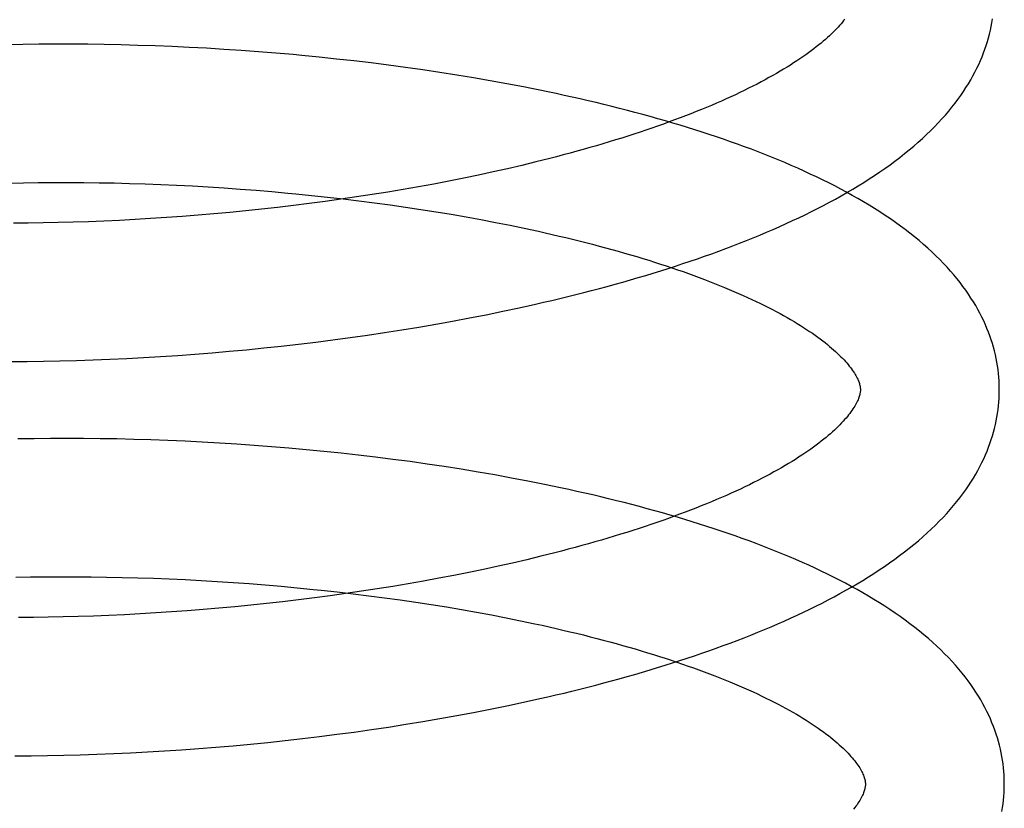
# Model space of a CAD drawing. Header units: inches. Extents: x 0 to 212, y 0 to 138.
# Tile 28 of 100: x 31.572 to 31.714, y 53.539 to 53.653. Entities that reach past the tile are written whole.
import ezdxf

# ---------------------------------------------------------------- set-up
doc = ezdxf.new("R2010")
doc.units = ezdxf.units.IN
doc.header["$LTSCALE"] = 11.6875
doc.header["$MEASUREMENT"] = 0
doc.linetypes.add('HIDDEN', pattern=[0.2, 0.1, -0.1])
doc.layers.add('DEFAULT_2', color=8, linetype='HIDDEN')

msp = doc.modelspace()

# ---------------------------------------------------------------- linework, layer by layer
at = {"layer": 'DEFAULT_2', "color": 8, "linetype": 'HIDDEN'}
for p, q in [((31.57265, 53.64935), (31.57034, 53.6493)), ((31.57497, 53.64938), (31.57265, 53.64935)), ((31.57731, 53.64939), (31.57497, 53.64938)), ((31.57967, 53.64939), (31.57731, 53.64939)), ((31.58205, 53.64937), (31.57967, 53.64939)), ((31.58438, 53.64934), (31.58205, 53.64937)), ((31.58681, 53.64929), (31.58438, 53.64934)), ((31.58925, 53.64922), (31.58681, 53.64929)), ((31.5917, 53.64914), (31.58925, 53.64922)), ((31.59417, 53.64904), (31.5917, 53.64914)), ((31.59664, 53.64893), (31.59417, 53.64904)), ((31.59912, 53.64879), (31.59664, 53.64893)), ((31.60161, 53.64864), (31.59912, 53.64879)), ((31.6041, 53.64848), (31.60161, 53.64864)), ((31.6066, 53.64829), (31.6041, 53.64848)), ((31.6091, 53.64809), (31.6066, 53.64829)), ((31.61535, 53.64752), (31.61285, 53.64776)), ((31.61784, 53.64725), (31.61535, 53.64752)), ((31.62034, 53.64698), (31.61784, 53.64725)), ((31.62282, 53.64668), (31.62034, 53.64698)), ((31.6253, 53.64637), (31.62282, 53.64668)), ((31.62777, 53.64604), (31.6253, 53.64637)), ((31.63024, 53.64569), (31.62777, 53.64604)), ((31.63269, 53.64532), (31.63024, 53.64569)), ((31.63513, 53.64494), (31.63269, 53.64532)), ((31.63755, 53.64454), (31.63513, 53.64494)), ((31.63996, 53.64412), (31.63755, 53.64454)), ((31.64236, 53.64368), (31.63996, 53.64412)), ((31.6445, 53.63193), (31.64245, 53.63145)), ((31.64652, 53.63242), (31.6445, 53.63193)), ((31.63827, 53.63053), (31.63614, 53.63009)), ((31.64037, 53.63098), (31.63827, 53.63053)), ((31.64245, 53.63145), (31.64037, 53.63098)), ((31.57064, 53.62939), (31.57275, 53.62944)), ((31.57275, 53.62944), (31.57489, 53.62947)), ((31.57489, 53.62947), (31.57705, 53.62948)), ((31.57705, 53.62948), (31.57923, 53.62948)), ((31.57923, 53.62948), (31.58143, 53.62947)), ((31.58143, 53.62947), (31.58365, 53.62944)), ((31.58365, 53.62944), (31.58581, 53.6294)), ((31.58581, 53.6294), (31.58804, 53.62934)), ((31.58804, 53.62934), (31.59029, 53.62927)), ((31.59029, 53.62927), (31.59255, 53.62918)), ((31.59255, 53.62918), (31.59481, 53.62908)), ((31.59481, 53.62908), (31.59709, 53.62897)), ((31.63182, 53.62925), (31.62963, 53.62885)), ((31.63399, 53.62966), (31.63182, 53.62925)), ((31.63614, 53.63009), (31.63399, 53.62966)), ((31.59709, 53.62897), (31.59937, 53.62884)), ((31.59937, 53.62884), (31.60166, 53.62869)), ((31.60166, 53.62869), (31.60395, 53.62853)), ((31.60395, 53.62853), (31.60624, 53.62835)), ((31.60624, 53.62835), (31.60853, 53.62816)), ((31.61196, 53.62784), (31.61425, 53.62761)), ((31.62297, 53.62773), (31.62072, 53.62738)), ((31.6252, 53.62809), (31.62297, 53.62773)), ((31.62742, 53.62846), (31.6252, 53.62809)), ((31.62963, 53.62885), (31.62742, 53.62846)), ((31.61391, 53.62644), (31.61163, 53.62615)), ((31.61619, 53.62674), (31.61391, 53.62644)), ((31.61425, 53.62761), (31.61652, 53.62737)), ((31.61846, 53.62705), (31.61619, 53.62674)), ((31.61652, 53.62737), (31.61879, 53.62711)), ((31.62072, 53.62738), (31.61846, 53.62705)), ((31.61879, 53.62711), (31.62105, 53.62684)), ((31.62105, 53.62684), (31.6233, 53.62655)), ((31.6233, 53.62655), (31.62554, 53.62624)), ((31.62554, 53.62624), (31.62777, 53.62593)), ((31.60018, 53.62495), (31.59789, 53.62475)), ((31.60247, 53.62516), (31.60018, 53.62495)), ((31.60476, 53.62538), (31.60247, 53.62516)), ((31.60705, 53.62562), (31.60476, 53.62538)), ((31.60934, 53.62588), (31.60705, 53.62562)), ((31.61163, 53.62615), (31.60934, 53.62588)), ((31.62777, 53.62593), (31.62997, 53.62559)), ((31.62997, 53.62559), (31.63216, 53.62525)), ((31.63216, 53.62525), (31.63434, 53.62489)), ((31.63434, 53.62489), (31.63649, 53.62451)), ((31.57346, 53.62361), (31.57135, 53.6236)), ((31.5756, 53.62364), (31.57346, 53.62361)), ((31.57776, 53.62369), (31.5756, 53.62364)), ((31.57994, 53.62374), (31.57776, 53.62369)), ((31.58213, 53.62382), (31.57994, 53.62374)), ((31.58435, 53.62391), (31.58213, 53.62382)), ((31.58658, 53.62401), (31.58435, 53.62391)), ((31.58882, 53.62413), (31.58658, 53.62401)), ((31.59107, 53.62426), (31.58882, 53.62413)), ((31.59334, 53.62441), (31.59107, 53.62426)), ((31.59561, 53.62458), (31.59334, 53.62441)), ((31.59789, 53.62475), (31.59561, 53.62458)), ((31.63649, 53.62451), (31.63862, 53.62412)), ((31.63862, 53.62412), (31.64072, 53.62372)), ((31.64072, 53.62372), (31.64281, 53.62331)), ((31.64281, 53.62331), (31.64486, 53.62288)), ((31.63937, 53.61043), (31.64176, 53.61092)), ((31.64176, 53.61092), (31.64413, 53.61142)), ((31.64413, 53.61142), (31.64648, 53.61195)), ((31.63212, 53.60906), (31.63455, 53.6095)), ((31.63455, 53.6095), (31.63697, 53.60996)), ((31.63697, 53.60996), (31.63937, 53.61043)), ((31.62229, 53.60749), (31.62476, 53.60786)), ((31.62476, 53.60786), (31.62722, 53.60824)), ((31.62722, 53.60824), (31.62967, 53.60864)), ((31.62967, 53.60864), (31.63212, 53.60906)), ((31.61235, 53.60619), (31.61484, 53.60649)), ((31.61484, 53.60649), (31.61732, 53.6068)), ((31.61732, 53.6068), (31.61981, 53.60714)), ((31.61981, 53.60714), (31.62229, 53.60749)), ((31.59991, 53.60494), (31.60239, 53.60516)), ((31.60239, 53.60516), (31.60488, 53.60539)), ((31.60488, 53.60539), (31.60737, 53.60564)), ((31.60737, 53.60564), (31.60986, 53.6059)), ((31.60986, 53.6059), (31.61235, 53.60619)), ((31.57099, 53.60369), (31.57331, 53.6037)), ((31.57331, 53.6037), (31.57566, 53.60373)), ((31.57566, 53.60373), (31.57802, 53.60378)), ((31.57802, 53.60378), (31.5804, 53.60384)), ((31.5804, 53.60384), (31.58279, 53.60392)), ((31.58279, 53.60392), (31.5852, 53.60402)), ((31.5852, 53.60402), (31.58763, 53.60413)), ((31.58763, 53.60413), (31.59006, 53.60426)), ((31.59006, 53.60426), (31.59251, 53.6044)), ((31.59251, 53.6044), (31.59497, 53.60457)), ((31.59497, 53.60457), (31.59744, 53.60475)), ((31.59744, 53.60475), (31.59991, 53.60494)), ((31.57428, 53.59257), (31.57195, 53.59253)), ((31.57663, 53.59259), (31.57428, 53.59257)), ((31.579, 53.5926), (31.57663, 53.59259)), ((31.58139, 53.59259), (31.579, 53.5926)), ((31.5838, 53.59257), (31.58139, 53.59259)), ((31.58622, 53.59253), (31.5838, 53.59257)), ((31.58866, 53.59247), (31.58622, 53.59253)), ((31.5911, 53.5924), (31.58866, 53.59247)), ((31.59356, 53.59231), (31.5911, 53.5924)), ((31.59603, 53.5922), (31.59356, 53.59231)), ((31.59851, 53.59208), (31.59603, 53.5922)), ((31.601, 53.59194), (31.59851, 53.59208)), ((31.60349, 53.59178), (31.601, 53.59194)), ((31.60598, 53.5916), (31.60349, 53.59178)), ((31.60848, 53.59141), (31.60598, 53.5916)), ((31.61098, 53.5912), (31.60848, 53.59141)), ((31.61348, 53.59098), (31.61098, 53.5912)), ((31.61598, 53.59073), (31.61348, 53.59098)), ((31.61848, 53.59047), (31.61598, 53.59073)), ((31.62097, 53.59019), (31.61848, 53.59047)), ((31.62346, 53.5899), (31.62097, 53.59019)), ((31.62594, 53.58959), (31.62346, 53.5899)), ((31.62842, 53.58926), (31.62594, 53.58959)), ((31.63088, 53.58891), (31.62842, 53.58926)), ((31.63333, 53.58854), (31.63088, 53.58891)), ((31.63577, 53.58816), (31.63333, 53.58854)), ((31.6382, 53.58776), (31.63577, 53.58816)), ((31.64061, 53.58734), (31.6382, 53.58776)), ((31.64301, 53.5869), (31.64061, 53.58734)), ((31.64725, 53.57563), (31.64523, 53.57514)), ((31.6411, 53.57419), (31.63899, 53.57374)), ((31.64317, 53.57466), (31.6411, 53.57419)), ((31.64523, 53.57514), (31.64317, 53.57466)), ((31.57165, 53.57261), (31.57377, 53.57265)), ((31.57377, 53.57265), (31.57592, 53.57268)), ((31.57592, 53.57268), (31.57809, 53.57269)), ((31.57809, 53.57269), (31.58028, 53.57269)), ((31.58028, 53.57269), (31.58249, 53.57267)), ((31.58249, 53.57267), (31.58471, 53.57264)), ((31.58471, 53.57264), (31.58695, 53.5726)), ((31.58695, 53.5726), (31.58921, 53.57254)), ((31.58921, 53.57254), (31.59148, 53.57246)), ((31.59148, 53.57246), (31.59376, 53.57237)), ((31.63255, 53.57246), (31.63036, 53.57206)), ((31.63472, 53.57287), (31.63255, 53.57246)), ((31.63687, 53.5733), (31.63472, 53.57287)), ((31.63899, 53.57374), (31.63687, 53.5733)), ((31.59376, 53.57237), (31.59604, 53.57227)), ((31.59604, 53.57227), (31.59834, 53.57215)), ((31.59834, 53.57215), (31.60064, 53.57201)), ((31.60064, 53.57201), (31.60295, 53.57186)), ((31.60295, 53.57186), (31.60526, 53.57169)), ((31.60526, 53.57169), (31.60756, 53.57151)), ((31.60756, 53.57151), (31.60987, 53.57131)), ((31.60987, 53.57131), (31.61218, 53.5711)), ((31.62593, 53.5713), (31.62369, 53.57094)), ((31.62815, 53.57167), (31.62593, 53.5713)), ((31.63036, 53.57206), (31.62815, 53.57167)), ((31.61464, 53.56965), (31.61235, 53.56936)), ((31.61691, 53.56995), (31.61464, 53.56965)), ((31.61563, 53.57075), (31.61793, 53.5705)), ((31.61918, 53.57026), (31.61691, 53.56995)), ((31.61793, 53.5705), (31.62021, 53.57024)), ((31.62144, 53.57059), (31.61918, 53.57026)), ((31.62021, 53.57024), (31.62249, 53.56996)), ((31.62369, 53.57094), (31.62144, 53.57059)), ((31.62249, 53.56996), (31.62475, 53.56966)), ((31.62475, 53.56966), (31.627, 53.56935)), ((31.6009, 53.56816), (31.59862, 53.56796)), ((31.60319, 53.56837), (31.6009, 53.56816)), ((31.60548, 53.56859), (31.60319, 53.56837)), ((31.60777, 53.56883), (31.60548, 53.56859)), ((31.61006, 53.56909), (31.60777, 53.56883)), ((31.61235, 53.56936), (31.61006, 53.56909)), ((31.627, 53.56935), (31.62924, 53.56902)), ((31.62924, 53.56902), (31.63146, 53.56868)), ((31.63146, 53.56868), (31.63366, 53.56833)), ((31.63366, 53.56833), (31.63584, 53.56796)), ((31.57419, 53.56682), (31.57207, 53.56681)), ((31.57632, 53.56685), (31.57419, 53.56682)), ((31.57848, 53.5669), (31.57632, 53.56685)), ((31.58066, 53.56695), (31.57848, 53.5669)), ((31.58286, 53.56703), (31.58066, 53.56695)), ((31.58507, 53.56712), (31.58286, 53.56703)), ((31.5873, 53.56722), (31.58507, 53.56712)), ((31.58955, 53.56734), (31.5873, 53.56722)), ((31.5918, 53.56747), (31.58955, 53.56734)), ((31.59406, 53.56762), (31.5918, 53.56747)), ((31.59634, 53.56778), (31.59406, 53.56762)), ((31.59862, 53.56796), (31.59634, 53.56778)), ((31.63584, 53.56796), (31.638, 53.56758)), ((31.638, 53.56758), (31.64014, 53.56718)), ((31.64014, 53.56718), (31.64225, 53.56677)), ((31.64225, 53.56677), (31.64434, 53.56635)), ((31.63996, 53.55361), (31.64235, 53.5541)), ((31.64235, 53.5541), (31.64473, 53.55461)), ((31.64473, 53.55461), (31.64708, 53.55513)), ((31.6327, 53.55225), (31.63513, 53.55269)), ((31.63513, 53.55269), (31.63755, 53.55314)), ((31.63755, 53.55314), (31.63996, 53.55361)), ((31.62533, 53.55104), (31.6278, 53.55143)), ((31.6278, 53.55143), (31.63025, 53.55183)), ((31.63025, 53.55183), (31.6327, 53.55225)), ((31.6154, 53.54967), (31.61789, 53.54999)), ((31.61789, 53.54999), (31.62038, 53.55032)), ((31.62038, 53.55032), (31.62286, 53.55067)), ((31.62286, 53.55067), (31.62533, 53.55104)), ((31.60047, 53.54814), (31.60295, 53.54835)), ((31.60295, 53.54835), (31.60544, 53.54858)), ((31.60544, 53.54858), (31.60793, 53.54883)), ((31.60793, 53.54883), (31.61042, 53.54909)), ((31.61042, 53.54909), (31.61291, 53.54938)), ((31.61291, 53.54938), (31.6154, 53.54967)), ((31.57154, 53.5469), (31.57386, 53.54691)), ((31.57386, 53.54691), (31.5762, 53.54694)), ((31.5762, 53.54694), (31.57856, 53.54698)), ((31.57856, 53.54698), (31.58094, 53.54704)), ((31.58094, 53.54704), (31.58334, 53.54712)), ((31.58334, 53.54712), (31.58575, 53.54722)), ((31.58575, 53.54722), (31.58817, 53.54733)), ((31.58817, 53.54733), (31.59061, 53.54746)), ((31.59061, 53.54746), (31.59306, 53.5476)), ((31.59306, 53.5476), (31.59552, 53.54776)), ((31.59552, 53.54776), (31.59799, 53.54794)), ((31.59799, 53.54794), (31.60047, 53.54814))]:
    msp.add_line(p, q, dxfattribs=at)
for points in [[(31.64648, 53.61195), (31.64765, 53.61221), (31.64882, 53.61249), (31.64997, 53.61276), (31.65113, 53.61304), (31.65228, 53.61333), (31.65342, 53.61362), (31.65456, 53.61391), (31.65569, 53.61421), (31.65681, 53.61451), (31.65793, 53.61482), (31.65904, 53.61513), (31.66015, 53.61545), (31.66125, 53.61577), (31.66234, 53.61609), (31.66342, 53.61642), (31.6645, 53.61676), (31.66557, 53.61709), (31.66664, 53.61743), (31.66769, 53.61778), (31.66874, 53.61813), (31.66978, 53.61849), (31.67081, 53.61885), (31.67184, 53.61921), (31.67286, 53.61958), (31.67387, 53.61996), (31.67487, 53.62034), (31.67586, 53.62072), (31.67684, 53.62111), (31.67782, 53.6215), (31.67879, 53.6219), (31.67974, 53.6223), (31.68069, 53.62271), (31.68163, 53.62312), (31.68256, 53.62354), (31.68348, 53.62397), (31.6844, 53.62439), (31.6853, 53.62483), (31.68619, 53.62527), (31.68707, 53.62571), (31.68794, 53.62616), (31.6888, 53.62662), (31.68965, 53.62708), (31.69049, 53.62755), (31.69132, 53.62802), (31.69214, 53.6285), (31.69294, 53.62899), (31.69374, 53.62948), (31.69452, 53.62998), (31.69529, 53.63048), (31.69604, 53.63099), (31.69679, 53.6315), (31.69752, 53.63203), (31.69823, 53.63255), (31.69893, 53.63309), (31.69962, 53.63362), (31.70028, 53.63417), (31.70093, 53.63471), (31.70157, 53.63526), (31.70218, 53.63581), (31.70278, 53.63637), (31.70336, 53.63693), (31.70392, 53.63749), (31.70446, 53.63805), (31.70498, 53.63862), (31.70548, 53.63918), (31.70596, 53.63975), (31.70642, 53.64031), (31.70687, 53.64088), (31.70729, 53.64144), (31.7077, 53.64201), (31.70808, 53.64257), (31.70845, 53.64313), (31.7088, 53.6437), (31.70913, 53.64426), (31.70944, 53.64481), (31.70974, 53.64537), (31.71002, 53.64593), (31.71028, 53.64648), (31.71053, 53.64703), (31.71076, 53.64758), (31.71098, 53.64813), (31.71118, 53.64868), (31.71136, 53.64922), (31.71154, 53.64977), (31.71169, 53.65031), (31.71184, 53.65085), (31.71196, 53.6514), (31.71208, 53.65194), (31.71218, 53.65248), (31.71227, 53.65302)], [(31.69101, 53.65301), (31.69084, 53.65279), (31.69066, 53.65256), (31.69047, 53.65233), (31.69026, 53.6521), (31.69005, 53.65186), (31.68982, 53.65162), (31.68958, 53.65137), (31.68933, 53.65112), (31.68907, 53.65087), (31.6888, 53.65061), (31.68851, 53.65035), (31.68822, 53.65008), (31.68791, 53.64982), (31.68758, 53.64954), (31.68725, 53.64927), (31.6869, 53.64899), (31.68654, 53.64871), (31.68616, 53.64843), (31.68577, 53.64814), (31.68537, 53.64785), (31.68496, 53.64756), (31.68453, 53.64727), (31.68409, 53.64697), (31.68364, 53.64668), (31.68317, 53.64638), (31.68269, 53.64608), (31.6822, 53.64578), (31.68169, 53.64548), (31.68117, 53.64518), (31.68064, 53.64487), (31.68009, 53.64457), (31.67953, 53.64426), (31.67896, 53.64396), (31.67837, 53.64365), (31.67777, 53.64334), (31.67716, 53.64303), (31.67654, 53.64273), (31.6759, 53.64242), (31.67525, 53.64211), (31.67459, 53.6418), (31.67392, 53.6415), (31.67323, 53.64119), (31.67253, 53.64089), (31.67182, 53.64058), (31.6711, 53.64028), (31.67036, 53.63997), (31.66961, 53.63967), (31.66886, 53.63937), (31.66808, 53.63907), (31.6673, 53.63877), (31.66651, 53.63847), (31.6657, 53.63818), (31.66489, 53.63788), (31.66406, 53.63759), (31.66323, 53.6373), (31.66238, 53.63701), (31.66152, 53.63672), (31.66065, 53.63643), (31.65977, 53.63615), (31.65889, 53.63587), (31.65799, 53.63559), (31.65708, 53.63531), (31.65617, 53.63503), (31.65524, 53.63476), (31.65431, 53.63449), (31.65336, 53.63422), (31.65241, 53.63396), (31.65145, 53.63369), (31.65048, 53.63343), (31.6495, 53.63318), (31.64852, 53.63292), (31.64752, 53.63267), (31.64652, 53.63242)], [(31.61285, 53.64776), (31.6116, 53.64788), (31.6091, 53.64809)], [(31.71325, 53.5999), (31.71324, 53.60036), (31.71321, 53.6009), (31.71317, 53.60143), (31.71312, 53.60197), (31.71306, 53.60251), (31.71298, 53.60305), (31.71289, 53.60359), (31.71279, 53.60412), (31.71268, 53.60466), (31.71255, 53.6052), (31.7124, 53.60574), (31.71225, 53.60628), (31.71207, 53.60682), (31.71189, 53.60736), (31.71169, 53.6079), (31.71147, 53.60845), (31.71124, 53.60899), (31.711, 53.60954), (31.71073, 53.61008), (31.71046, 53.61063), (31.71016, 53.61118), (31.70985, 53.61173), (31.70952, 53.61228), (31.70917, 53.61283), (31.70881, 53.61338), (31.70843, 53.61394), (31.70802, 53.61449), (31.7076, 53.61504), (31.70716, 53.6156), (31.70671, 53.61615), (31.70623, 53.61671), (31.70573, 53.61726), (31.70521, 53.61782), (31.70467, 53.61837), (31.70412, 53.61892), (31.70354, 53.61947), (31.70294, 53.62001), (31.70233, 53.62055), (31.7017, 53.62109), (31.70105, 53.62163), (31.70038, 53.62216), (31.6997, 53.62268), (31.699, 53.6232), (31.69828, 53.62372), (31.69756, 53.62422), (31.69681, 53.62473), (31.69605, 53.62522), (31.69528, 53.62571), (31.6945, 53.6262), (31.69371, 53.62667), (31.6929, 53.62714), (31.69208, 53.62761), (31.69125, 53.62807), (31.69041, 53.62852), (31.68955, 53.62897), (31.68869, 53.62941), (31.68781, 53.62984), (31.68693, 53.63027), (31.68603, 53.63069), (31.68513, 53.63111), (31.68422, 53.63152), (31.68329, 53.63193), (31.68236, 53.63233), (31.68141, 53.63272), (31.68046, 53.63311), (31.6795, 53.63349), (31.67853, 53.63387), (31.67755, 53.63425), (31.67656, 53.63461), (31.67557, 53.63498), (31.67457, 53.63533), (31.67355, 53.63569), (31.67253, 53.63604), (31.6715, 53.63638), (31.67047, 53.63672), (31.66942, 53.63705), (31.66837, 53.63738), (31.66731, 53.6377), (31.66625, 53.63802), (31.66517, 53.63834), (31.66409, 53.63865), (31.663, 53.63895), (31.66191, 53.63926), (31.6608, 53.63955), (31.6597, 53.63984), (31.65858, 53.64013), (31.65746, 53.64041), (31.65633, 53.64069), (31.6552, 53.64097), (31.65406, 53.64124), (31.65291, 53.6415), (31.65176, 53.64176), (31.6506, 53.64202), (31.64944, 53.64227), (31.64827, 53.64251), (31.6471, 53.64276), (31.64592, 53.643), (31.64474, 53.64323), (31.64236, 53.64368)], [(31.60853, 53.62816), (31.61082, 53.62795), (31.61196, 53.62784)], [(31.64486, 53.62288), (31.64689, 53.62244), (31.64789, 53.62222), (31.64888, 53.62199), (31.64987, 53.62176), (31.65085, 53.62153), (31.65182, 53.62129), (31.65278, 53.62105), (31.65374, 53.62081), (31.65468, 53.62057), (31.65562, 53.62032), (31.65655, 53.62007), (31.65747, 53.61982), (31.65838, 53.61957), (31.65928, 53.61931), (31.66017, 53.61905), (31.66105, 53.61879), (31.66192, 53.61853), (31.66278, 53.61826), (31.66363, 53.61799), (31.66447, 53.61772), (31.6653, 53.61745), (31.66612, 53.61718), (31.66693, 53.6169), (31.66772, 53.61663), (31.66851, 53.61635), (31.66928, 53.61607), (31.67005, 53.61578), (31.6708, 53.6155), (31.67153, 53.61522), (31.67226, 53.61493), (31.67298, 53.61465), (31.67368, 53.61436), (31.67437, 53.61407), (31.67505, 53.61378), (31.67571, 53.61349), (31.67637, 53.6132), (31.67701, 53.61291), (31.67764, 53.61262), (31.67825, 53.61233), (31.67886, 53.61204), (31.67945, 53.61175), (31.68002, 53.61146), (31.68059, 53.61117), (31.68114, 53.61088), (31.68168, 53.61059), (31.6822, 53.6103), (31.68271, 53.61001), (31.68321, 53.60972), (31.6837, 53.60943), (31.68417, 53.60915), (31.68463, 53.60887), (31.68507, 53.60858), (31.6855, 53.6083), (31.68592, 53.60802), (31.68633, 53.60775), (31.68672, 53.60747), (31.6871, 53.6072), (31.68746, 53.60693), (31.68782, 53.60666), (31.68816, 53.6064), (31.68849, 53.60613), (31.6888, 53.60587), (31.68911, 53.60561), (31.6894, 53.60536), (31.68968, 53.60511), (31.68994, 53.60486), (31.6902, 53.60462), (31.69044, 53.60438), (31.69067, 53.60415), (31.69089, 53.60392), (31.69109, 53.60369), (31.69129, 53.60347), (31.69148, 53.60325), (31.69165, 53.60303), (31.69182, 53.60282), (31.69197, 53.60261), (31.69212, 53.60241), (31.69225, 53.60222), (31.69238, 53.60202), (31.69249, 53.60183), (31.6926, 53.60165), (31.6927, 53.60147), (31.69279, 53.6013), (31.69287, 53.60113), (31.69294, 53.60097), (31.693, 53.60081), (31.69306, 53.60066), (31.6931, 53.60051), (31.69314, 53.60038), (31.69317, 53.60024), (31.6932, 53.60012), (31.69322, 53.6), (31.69323, 53.59988), (31.69324, 53.59976), (31.69325, 53.59965)], [(31.64708, 53.55513), (31.64825, 53.5554), (31.64942, 53.55567), (31.65058, 53.55594), (31.65173, 53.55623), (31.65288, 53.55651), (31.65403, 53.5568), (31.65516, 53.55709), (31.6563, 53.55739), (31.65742, 53.55769), (31.65854, 53.558), (31.65966, 53.55831), (31.66076, 53.55863), (31.66186, 53.55895), (31.66296, 53.55927), (31.66404, 53.5596), (31.66512, 53.55993), (31.6662, 53.56027), (31.66726, 53.56061), (31.66832, 53.56096), (31.66937, 53.56131), (31.67041, 53.56167), (31.67145, 53.56203), (31.67247, 53.56239), (31.67349, 53.56276), (31.6745, 53.56313), (31.6755, 53.56351), (31.6765, 53.5639), (31.67748, 53.56428), (31.67846, 53.56468), (31.67943, 53.56508), (31.68039, 53.56548), (31.68134, 53.56589), (31.68228, 53.5663), (31.68321, 53.56672), (31.68413, 53.56714), (31.68505, 53.56757), (31.68595, 53.568), (31.68684, 53.56844), (31.68773, 53.56889), (31.6886, 53.56934), (31.68946, 53.5698), (31.69031, 53.57026), (31.69116, 53.57073), (31.69199, 53.5712), (31.6928, 53.57168), (31.69361, 53.57216), (31.69441, 53.57265), (31.69519, 53.57315), (31.69596, 53.57366), (31.69672, 53.57417), (31.69746, 53.57468), (31.69819, 53.5752), (31.6989, 53.57573), (31.6996, 53.57626), (31.70029, 53.57679), (31.70096, 53.57734), (31.70161, 53.57788), (31.70224, 53.57843), (31.70286, 53.57899), (31.70346, 53.57954), (31.70404, 53.5801), (31.70461, 53.58067), (31.70515, 53.58123), (31.70567, 53.5818), (31.70618, 53.58237), (31.70666, 53.58293), (31.70713, 53.5835), (31.70757, 53.58407), (31.708, 53.58464), (31.70841, 53.5852), (31.70879, 53.58577), (31.70916, 53.58633), (31.70951, 53.58689), (31.70985, 53.58745), (31.71016, 53.58801), (31.71046, 53.58857), (31.71074, 53.58913), (31.711, 53.58968), (31.71125, 53.59023), (31.71148, 53.59078), (31.7117, 53.59133), (31.7119, 53.59188), (31.71208, 53.59243), (31.71225, 53.59297), (31.71241, 53.59351), (31.71255, 53.59406), (31.71268, 53.5946), (31.7128, 53.59514), (31.7129, 53.59568), (31.71299, 53.59622), (31.71307, 53.59676), (31.71313, 53.5973), (31.71318, 53.59784), (31.71321, 53.59838), (31.71324, 53.59892), (31.71325, 53.59946), (31.71325, 53.5999)], [(31.69325, 53.59965), (31.69325, 53.59955), (31.69324, 53.59943), (31.69323, 53.59931), (31.69321, 53.59919), (31.69319, 53.59907), (31.69316, 53.59893), (31.69313, 53.5988), (31.69309, 53.59865), (31.69303, 53.5985), (31.69298, 53.59834), (31.69291, 53.59817), (31.69283, 53.598), (31.69274, 53.59782), (31.69265, 53.59763), (31.69255, 53.59744), (31.69243, 53.59725), (31.69231, 53.59705), (31.69218, 53.59685), (31.69204, 53.59664), (31.69189, 53.59643), (31.69173, 53.59622), (31.69156, 53.596), (31.69138, 53.59577), (31.69119, 53.59554), (31.69098, 53.59531), (31.69077, 53.59507), (31.69054, 53.59483), (31.6903, 53.59458), (31.69006, 53.59433), (31.68979, 53.59408), (31.68952, 53.59382), (31.68924, 53.59356), (31.68894, 53.59329), (31.68863, 53.59302), (31.6883, 53.59275), (31.68797, 53.59248), (31.68762, 53.5922), (31.68726, 53.59192), (31.68688, 53.59164), (31.68649, 53.59135), (31.68609, 53.59106), (31.68568, 53.59077), (31.68525, 53.59048), (31.68481, 53.59018), (31.68436, 53.58989), (31.68389, 53.58959), (31.68341, 53.58929), (31.68292, 53.58899), (31.68241, 53.58869), (31.68189, 53.58839), (31.68136, 53.58808), (31.68081, 53.58778), (31.68025, 53.58747), (31.67968, 53.58716), (31.6791, 53.58686), (31.6785, 53.58655), (31.67788, 53.58624), (31.67726, 53.58593), (31.67662, 53.58563), (31.67597, 53.58532), (31.67531, 53.58501), (31.67464, 53.58471), (31.67395, 53.5844), (31.67325, 53.5841), (31.67254, 53.58379), (31.67182, 53.58349), (31.67108, 53.58318), (31.67034, 53.58288), (31.66958, 53.58258), (31.66881, 53.58228), (31.66803, 53.58198), (31.66723, 53.58168), (31.66643, 53.58139), (31.66561, 53.58109), (31.66479, 53.5808), (31.66395, 53.58051), (31.6631, 53.58022), (31.66224, 53.57993), (31.66138, 53.57964), (31.6605, 53.57936), (31.65961, 53.57908), (31.65871, 53.5788), (31.65781, 53.57852), (31.65689, 53.57824), (31.65596, 53.57797), (31.65503, 53.5777), (31.65409, 53.57743), (31.65313, 53.57717), (31.65217, 53.5769), (31.6512, 53.57664), (31.65023, 53.57639), (31.64924, 53.57613), (31.64825, 53.57588), (31.64725, 53.57563)], [(31.71397, 53.54311), (31.71396, 53.54357), (31.71393, 53.5441), (31.71389, 53.54464), (31.71384, 53.54518), (31.71378, 53.54572), (31.7137, 53.54626), (31.71362, 53.54679), (31.71351, 53.54733), (31.7134, 53.54787), (31.71327, 53.54841), (31.71312, 53.54895), (31.71297, 53.54949), (31.71279, 53.55003), (31.71261, 53.55057), (31.71241, 53.55111), (31.71219, 53.55166), (31.71196, 53.5522), (31.71172, 53.55275), (31.71145, 53.55329), (31.71118, 53.55384), (31.71088, 53.55439), (31.71057, 53.55494), (31.71024, 53.55549), (31.70989, 53.55604), (31.70953, 53.5566), (31.70914, 53.55715), (31.70874, 53.55771), (31.70832, 53.55826), (31.70788, 53.55882), (31.70742, 53.55937), (31.70694, 53.55993), (31.70644, 53.56049), (31.70592, 53.56104), (31.70538, 53.56159), (31.70482, 53.56215), (31.70424, 53.5627), (31.70364, 53.56324), (31.70303, 53.56378), (31.70239, 53.56432), (31.70174, 53.56486), (31.70108, 53.56539), (31.70039, 53.56591), (31.69969, 53.56643), (31.69898, 53.56694), (31.69825, 53.56745), (31.69751, 53.56795), (31.69675, 53.56845), (31.69598, 53.56894), (31.69519, 53.56942), (31.6944, 53.5699), (31.69359, 53.57037), (31.69277, 53.57084), (31.69194, 53.57129), (31.69109, 53.57175), (31.69024, 53.57219), (31.68937, 53.57263), (31.6885, 53.57307), (31.68761, 53.5735), (31.68672, 53.57392), (31.68581, 53.57433), (31.6849, 53.57475), (31.68397, 53.57515), (31.68304, 53.57555), (31.6821, 53.57595), (31.68114, 53.57633), (31.68018, 53.57672), (31.67921, 53.5771), (31.67823, 53.57747), (31.67724, 53.57784), (31.67624, 53.5782), (31.67524, 53.57856), (31.67422, 53.57891), (31.6732, 53.57926), (31.67218, 53.5796), (31.67114, 53.57994), (31.67009, 53.58028), (31.66904, 53.58061), (31.66798, 53.58093), (31.66691, 53.58125), (31.66584, 53.58156), (31.66476, 53.58187), (31.66367, 53.58218), (31.66257, 53.58248), (31.66147, 53.58278), (31.66036, 53.58307), (31.65924, 53.58336), (31.65812, 53.58364), (31.65699, 53.58392), (31.65586, 53.58419), (31.65471, 53.58446), (31.65357, 53.58472), (31.65242, 53.58498), (31.65126, 53.58524), (31.65009, 53.58549), (31.64893, 53.58574), (31.64775, 53.58598), (31.64657, 53.58622), (31.64539, 53.58645), (31.64301, 53.5869)], [(31.61218, 53.5711), (31.61448, 53.57087), (31.61563, 53.57075)], [(31.64434, 53.56635), (31.6464, 53.56592), (31.64742, 53.56569), (31.64843, 53.56547), (31.64944, 53.56524), (31.65043, 53.56501), (31.65142, 53.56477), (31.6524, 53.56454), (31.65337, 53.5643), (31.65434, 53.56405), (31.65529, 53.56381), (31.65624, 53.56356), (31.65717, 53.56331), (31.6581, 53.56305), (31.65902, 53.5628), (31.65993, 53.56254), (31.66082, 53.56228), (31.66171, 53.56202), (31.66259, 53.56175), (31.66346, 53.56148), (31.66432, 53.56121), (31.66516, 53.56094), (31.666, 53.56067), (31.66683, 53.56039), (31.66764, 53.56011), (31.66844, 53.55983), (31.66923, 53.55955), (31.67001, 53.55927), (31.67078, 53.55899), (31.67154, 53.5587), (31.67228, 53.55842), (31.67302, 53.55813), (31.67374, 53.55784), (31.67444, 53.55755), (31.67514, 53.55726), (31.67582, 53.55697), (31.67649, 53.55668), (31.67715, 53.55638), (31.67779, 53.55609), (31.67843, 53.5558), (31.67905, 53.5555), (31.67965, 53.55521), (31.68025, 53.55492), (31.68083, 53.55462), (31.68139, 53.55433), (31.68195, 53.55404), (31.68249, 53.55375), (31.68301, 53.55345), (31.68353, 53.55316), (31.68403, 53.55287), (31.68451, 53.55259), (31.68498, 53.5523), (31.68544, 53.55201), (31.68589, 53.55173), (31.68632, 53.55145), (31.68674, 53.55117), (31.68715, 53.55089), (31.68754, 53.55061), (31.68792, 53.55034), (31.68828, 53.55007), (31.68864, 53.5498), (31.68898, 53.54953), (31.6893, 53.54927), (31.68962, 53.549), (31.68992, 53.54875), (31.69021, 53.54849), (31.69048, 53.54824), (31.69075, 53.54799), (31.691, 53.54775), (31.69124, 53.54751), (31.69147, 53.54728), (31.69168, 53.54704), (31.69189, 53.54681), (31.69208, 53.54659), (31.69227, 53.54637), (31.69244, 53.54616), (31.6926, 53.54595), (31.69275, 53.54574), (31.69289, 53.54554), (31.69302, 53.54534), (31.69315, 53.54515), (31.69326, 53.54496), (31.69336, 53.54478), (31.69346, 53.5446), (31.69354, 53.54443), (31.69362, 53.54426), (31.69369, 53.54409), (31.69375, 53.54393), (31.69381, 53.54378), (31.69385, 53.54363), (31.69389, 53.54349), (31.69392, 53.54335), (31.69394, 53.54322), (31.69395, 53.5431), (31.69396, 53.54297), (31.69397, 53.54286)], [(31.69397, 53.54286), (31.69397, 53.54275), (31.69396, 53.54264), (31.69395, 53.54252), (31.69393, 53.5424), (31.69391, 53.54227), (31.69388, 53.54214), (31.69385, 53.542), (31.69381, 53.54186), (31.69375, 53.54171), (31.6937, 53.54155), (31.69363, 53.54138), (31.69355, 53.54121), (31.69346, 53.54103), (31.69337, 53.54084), (31.69327, 53.54065), (31.69315, 53.54046), (31.69303, 53.54026), (31.6929, 53.54006), (31.69276, 53.53985), (31.69261, 53.53964), (31.69245, 53.53943), (31.69228, 53.53921)], [(31.71362, 53.53889), (31.71371, 53.53943), (31.71379, 53.53997), (31.71385, 53.54051), (31.7139, 53.54105), (31.71393, 53.54159), (31.71396, 53.54213), (31.71397, 53.54266), (31.71397, 53.54311)]]:
    msp.add_lwpolyline(points, dxfattribs=at)

doc.saveas('drawing.dxf')
